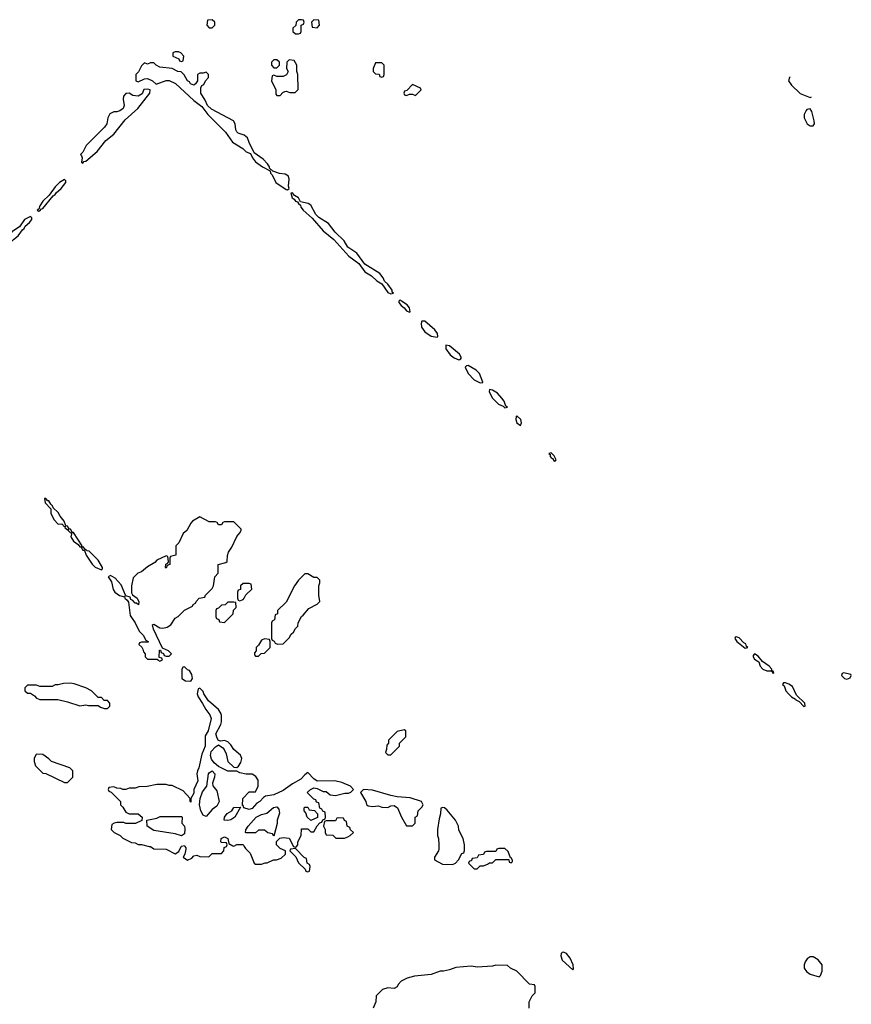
# Model space of a CAD drawing. Header units: inches. Extents: x 2735672 to 2903319, y 894031 to 1029782.
# Tile 86 of 167: x 2800200 to 2805598, y 1008975 to 1015366. Entities that reach past the tile are written whole.
import ezdxf

# ---------------------------------------------------------------- set-up
doc = ezdxf.new("R2010")
doc.units = ezdxf.units.IN
doc.header["$MEASUREMENT"] = 0
doc.layers.add('C8000', color=7, linetype='Continuous')
doc.layers.add('C8001', color=7, linetype='Continuous')

msp = doc.modelspace()

# ---------------------------------------------------------------- linework, layer by layer
at = {"layer": 'C8000', "color": 4, "elevation": 16}
for points in [[(2801041.4, 1010000), (2801050, 1009998), (2801070, 1009984.7), (2801150, 1009982), (2801210, 1009952), (2801234, 1009966), (2801249.1, 1010000)], [(2801272.8, 1010000), (2801278.8, 1009990), (2801278, 1009982), (2801271.3, 1009950), (2801261, 1009930), (2801290, 1009911.3), (2801317.2, 1009922.8), (2801330, 1009938), (2801350, 1009942), (2801370, 1009934), (2801427.3, 1009932.7), (2801450, 1009954), (2801510, 1009954), (2801526, 1009970), (2801527.3, 1009992.7), (2801542, 1009998), (2801542.7, 1010000)], [(2801657, 1010000), (2801665.4, 1009985.4), (2801695.3, 1009955.3), (2801722, 1009890), (2801730, 1009884.7), (2801770, 1009884.7), (2801792.7, 1009892.7), (2801807.3, 1009892.7), (2801848.4, 1009911.6), (2801867.3, 1009912.7), (2801896.4, 1009923.6), (2801926, 1009950), (2801926, 1009970), (2801890, 1009986), (2801877.2, 1010000)], [(2801977, 1010000), (2801978, 1009998), (2801990, 1009994), (2801996, 1010000)], [(2802920.6, 1010000), (2802919.8, 1009980.2), (2802918, 1009970), (2802892, 1009930), (2802892.7, 1009912.7), (2802943.6, 1009883.6), (2803010, 1009882), (2803028.4, 1009891.6), (2803048.4, 1009911.6), (2803070, 1009954), (2803082, 1009958), (2803087.3, 1009972.7), (2803087.8, 1010000)], [(2803506, 1008950), (2803508, 1008990), (2803526, 1009030), (2803546, 1009050), (2803546, 1009090), (2803542, 1009102), (2803510, 1009106), (2803426, 1009190), (2803386, 1009210), (2803367.3, 1009227.3), (2803290, 1009228), (2803270, 1009222), (2803170, 1009215.3), (2803130, 1009222), (2803030, 1009214), (2802990, 1009199), (2802950, 1009188.7), (2802930, 1009188.7), (2802870.9, 1009169.1), (2802763.5, 1009156.5), (2802715.3, 1009144.7), (2802676, 1009124), (2802656.9, 1009103.1), (2802650, 1009088), (2802630, 1009078), (2802590, 1009082), (2802554, 1009070), (2802514, 1009030), (2802512, 1008990), (2802494, 1008950)]]:
    msp.add_lwpolyline(points, dxfattribs=at)
for points in [[(2801990, 1009986), (2801958, 1009982), (2801954, 1009970), (2801992.7, 1009932.7), (2802010, 1009894), (2802052.7, 1009852.7), (2802058, 1009838), (2802070, 1009834), (2802082, 1009838), (2802086, 1009870), (2802082, 1009882), (2802066, 1009890), (2802062, 1009922), (2802047.3, 1009927.3)], [(2803350, 1009986), (2803310, 1009986), (2803298, 1009982), (2803290, 1009966), (2803230, 1009966), (2803218, 1009962), (2803210, 1009946), (2803178, 1009942), (2803170, 1009926), (2803138, 1009922), (2803132.7, 1009907.3), (2803118, 1009902), (2803114, 1009890), (2803150, 1009854), (2803170, 1009854), (2803190, 1009874), (2803210, 1009874), (2803236.4, 1009883.6), (2803250, 1009894), (2803270, 1009894), (2803290, 1009914), (2803374, 1009914), (2803378, 1009898), (2803390, 1009894), (2803398, 1009902), (2803398, 1009910), (2803390, 1009926), (2803386, 1009926), (2803370, 1009966)], [(2803730, 1009312.3), (2803722, 1009310), (2803715.3, 1009304.7), (2803713.4, 1009290), (2803721.7, 1009261.7), (2803790, 1009198), (2803795.5, 1009204.5), (2803793.6, 1009230), (2803774.2, 1009274.2), (2803750, 1009305.1)], [(2805350, 1009282), (2805330, 1009282), (2805310.9, 1009269.1), (2805298, 1009250), (2805291, 1009230), (2805291.3, 1009210), (2805307.1, 1009187.1), (2805330, 1009171.3), (2805390, 1009152), (2805399, 1009161), (2805408.7, 1009190), (2805408.7, 1009230), (2805383.1, 1009263.1)]]:
    msp.add_lwpolyline(points, close=True, dxfattribs=at)
at = {"layer": 'C8001', "color": 4, "elevation": 16}
for points in [[(2801450, 1015366), (2801418, 1015362), (2801414, 1015330), (2801430, 1015314), (2801450, 1015314), (2801466, 1015330), (2801466, 1015350)], [(2802030, 1015366), (2802010, 1015366), (2801994, 1015350), (2801992.7, 1015327.3), (2801974, 1015310), (2801974, 1015290), (2801990, 1015274), (2802010, 1015274), (2802022, 1015278), (2802026, 1015290), (2802026, 1015330), (2802042, 1015338), (2802046, 1015350), (2802042, 1015362)], [(2802110, 1015366), (2802094, 1015350), (2802098, 1015318), (2802130, 1015314), (2802146, 1015330), (2802142, 1015362)], [(2801230, 1015158), (2801210, 1015158), (2801194, 1015150), (2801194, 1015130), (2801232.7, 1015112.7), (2801238, 1015098), (2801250, 1015094), (2801262, 1015098), (2801266, 1015130), (2801246, 1015150)], [(2801070, 1015086), (2801050, 1015086), (2801030, 1015078), (2801010, 1015086), (2800990, 1015066), (2800971.6, 1015028.4), (2800954, 1015010), (2800954, 1014970), (2800970, 1014962), (2801010, 1014982), (2801030, 1014984.7), (2801062, 1014970), (2801086.4, 1014946.4), (2801150, 1014970.5), (2801170.4, 1014970.4), (2801212.3, 1014952.3), (2801330, 1014842), (2801382, 1014802), (2801421.6, 1014750), (2801535.3, 1014635.3), (2801582, 1014570), (2801647.7, 1014530), (2801670, 1014508.4), (2801698, 1014498), (2801710.8, 1014470), (2801730, 1014443), (2801776, 1014410), (2801825.4, 1014385.4), (2801827.3, 1014370), (2801838.5, 1014358.5), (2801863.1, 1014310), (2801930, 1014262.8), (2801939, 1014261), (2801948.7, 1014271.3), (2801945.2, 1014285.2), (2801949.4, 1014330), (2801944, 1014350), (2801923.7, 1014363.7), (2801887.2, 1014367.2), (2801843.1, 1014383.1), (2801822, 1014402), (2801822, 1014410), (2801808.7, 1014430), (2801780.2, 1014460.2), (2801722.7, 1014502.7), (2801690, 1014568), (2801679.3, 1014599.3), (2801657.2, 1014617.2), (2801618, 1014630), (2801610, 1014638), (2801602, 1014650), (2801598, 1014690), (2801588, 1014710), (2801445.1, 1014785.1), (2801419, 1014810), (2801404, 1014844), (2801375.3, 1014890), (2801376.4, 1014923.6), (2801382, 1014938), (2801394.6, 1014945.4), (2801406, 1014970), (2801426, 1014990), (2801426, 1015010), (2801410, 1015026), (2801390, 1015018), (2801370, 1015018), (2801354, 1015010), (2801354, 1014970), (2801342, 1014950), (2801330, 1014942), (2801308.7, 1014950), (2801302, 1014962), (2801290, 1014968.7), (2801268.4, 1015008.4), (2801248, 1015028), (2801226, 1015030), (2801189, 1015049), (2801110, 1015058), (2801086, 1015070)], [(2801870, 1015106), (2801850, 1015106), (2801834, 1015090), (2801834, 1015070), (2801850, 1015054), (2801870, 1015054), (2801886, 1015070), (2801886, 1015090)], [(2801950, 1015106), (2801934, 1015090), (2801932, 1015050), (2801942, 1015030), (2801932.7, 1015007.3), (2801910, 1014998), (2801870, 1014998), (2801850, 1015006), (2801838, 1015002), (2801834, 1014970), (2801862, 1014910), (2801863.6, 1014883.6), (2801870, 1014874), (2801890, 1014874), (2801907.3, 1014892.7), (2801920.4, 1014899.6), (2801930, 1014902), (2801952.7, 1014892.7), (2801987.3, 1014892.7), (2802007.3, 1014912.7), (2802006, 1015010), (2801998, 1015030), (2801998, 1015070), (2801982, 1015102)], [(2802550, 1015086), (2802510, 1015086), (2802494, 1015050), (2802494, 1015030), (2802510, 1015014), (2802532.7, 1015012.7), (2802538, 1014998), (2802550, 1014994), (2802562, 1014998), (2802566, 1015010), (2802566, 1015070)], [(2801030, 1014915.3), (2801006.4, 1014913.6), (2800994.4, 1014885.6), (2800970, 1014869), (2800933.6, 1014873.6), (2800910, 1014888), (2800890, 1014886), (2800874, 1014870), (2800872, 1014850), (2800878, 1014810), (2800870.9, 1014789.1), (2800850, 1014775.3), (2800830, 1014768), (2800810, 1014768), (2800785.4, 1014754.6), (2800772, 1014730), (2800764.7, 1014690), (2800750, 1014668), (2800631, 1014549), (2800610, 1014506), (2800594, 1014490), (2800602, 1014482), (2800604.7, 1014470), (2800602, 1014442), (2800610, 1014434), (2800615.3, 1014444.7), (2800630, 1014446.8), (2800703.7, 1014510), (2800758.4, 1014581.6), (2800810, 1014622), (2800884.2, 1014715.8), (2800966, 1014790), (2801044, 1014890), (2801046, 1014910)], [(2802750, 1014946), (2802712.7, 1014907.3), (2802698, 1014902), (2802694, 1014890), (2802698, 1014878), (2802710, 1014874), (2802730, 1014882), (2802750, 1014882), (2802770, 1014874), (2802806, 1014910), (2802802, 1014922)], [(2805330, 1014788), (2805310, 1014782), (2805304.5, 1014775.5), (2805291, 1014750), (2805291, 1014730), (2805311.3, 1014690), (2805330, 1014676), (2805350, 1014678), (2805359, 1014690), (2805357.2, 1014710), (2805342, 1014770)], [(2800490, 1014328), (2800458, 1014310), (2800430, 1014282), (2800392, 1014228), (2800350, 1014188), (2800330, 1014158), (2800323.6, 1014136.4), (2800314, 1014130), (2800323.6, 1014123.6), (2800330, 1014126), (2800341.2, 1014138.8), (2800350, 1014141), (2800416.5, 1014223.5), (2800430, 1014231.3), (2800437, 1014243), (2800470, 1014271.3), (2800499, 1014310), (2800499, 1014319)], [(2801970, 1014242), (2801961, 1014239), (2801968, 1014210), (2801981.4, 1014201.4), (2801990, 1014187.7), (2802003.5, 1014183.5), (2802010, 1014172), (2802022.8, 1014162.8), (2802025.5, 1014150), (2802040.7, 1014130), (2802098, 1014078), (2802170, 1013996.3), (2802238.9, 1013938.9), (2802336.3, 1013830), (2802402.4, 1013782.4), (2802440.7, 1013730), (2802483.7, 1013703.7), (2802518.8, 1013670), (2802551.3, 1013651.3), (2802590, 1013594.8), (2802610, 1013586.8), (2802626, 1013590), (2802618, 1013598), (2802617.2, 1013610), (2802590, 1013649), (2802568.7, 1013668.7), (2802559, 1013690), (2802538, 1013718), (2802440.1, 1013780.1), (2802389.2, 1013850), (2802329.4, 1013889.4), (2802305.2, 1013930), (2802246.8, 1013986.8), (2802203.7, 1014043.7), (2802141.6, 1014081.6), (2802122, 1014102), (2802090, 1014162), (2802072.7, 1014172.7), (2802023.1, 1014183.1), (2802008.7, 1014210), (2801984.7, 1014224.7)], [(2802670, 1013548), (2802661, 1013539), (2802661, 1013530), (2802676, 1013510), (2802696.3, 1013496.3), (2802710, 1013476), (2802730, 1013466.8), (2802735.3, 1013470), (2802730, 1013495.3), (2802714.2, 1013514.2), (2802678, 1013538)], [(2802830, 1013409.2), (2802810, 1013408), (2802805.2, 1013394.8), (2802808.5, 1013370), (2802830, 1013340.5), (2802870, 1013310.7), (2802910, 1013304.7), (2802914, 1013310), (2802912.7, 1013330), (2802893.8, 1013353.8)], [(2802966.8, 1013253.2), (2802965.5, 1013230), (2802994.8, 1013190), (2803021, 1013170), (2803050, 1013158.8), (2803059.3, 1013160.7), (2803068.7, 1013170), (2803054.2, 1013194.2), (2802990, 1013248.7)], [(2803110, 1013122), (2803101, 1013119), (2803092, 1013110), (2803110.8, 1013070), (2803150, 1013028.2), (2803190, 1013007.7), (2803206, 1013010), (2803206, 1013014), (2803184, 1013070), (2803162, 1013090)], [(2803250, 1012966), (2803246.8, 1012950), (2803268, 1012910), (2803307.3, 1012870), (2803338, 1012858), (2803350, 1012846), (2803366, 1012850), (2803356.4, 1012856.4), (2803344, 1012890), (2803330, 1012908.7), (2803302, 1012942), (2803270, 1012962)], [(2803426, 1012794), (2803422, 1012790), (2803420.7, 1012770), (2803426.4, 1012750), (2803450, 1012732), (2803457.2, 1012750), (2803452.7, 1012770)], [(2803650, 1012554), (2803634, 1012550), (2803643.6, 1012543.6), (2803644, 1012530), (2803650, 1012521), (2803658, 1012518), (2803670, 1012501), (2803678, 1012502), (2803682, 1012510), (2803670, 1012535.3)], [(2800370, 1012258), (2800362, 1012258), (2800366, 1012230), (2800402, 1012190), (2800402.8, 1012162.8), (2800422, 1012122), (2800450, 1012092), (2800472.7, 1012092.7), (2800490, 1012074), (2800498, 1012078), (2800494, 1012070), (2800510, 1012054), (2800518, 1012058), (2800514, 1012050), (2800530, 1012034), (2800538, 1012038), (2800532, 1012010), (2800550, 1011982), (2800579.8, 1011959.8), (2800590, 1011944.7), (2800598, 1011942), (2800606, 1011950), (2800550, 1012038), (2800540.4, 1012040.4), (2800530, 1012058), (2800520.4, 1012060.4), (2800510, 1012078), (2800500.4, 1012080.4), (2800488, 1012110), (2800462.7, 1012142.7), (2800450, 1012168), (2800416.4, 1012196.4), (2800414, 1012210), (2800401.2, 1012221.2), (2800390, 1012242), (2800383.1, 1012243.1)], [(2801370, 1012138), (2801322, 1012110), (2801310, 1012098), (2801284.7, 1012050), (2801262, 1012030), (2801234, 1011970), (2801214, 1011950), (2801214, 1011890), (2801178, 1011882), (2801174, 1011870), (2801174, 1011830), (2801158, 1011822), (2801150, 1011806), (2801146, 1011810), (2801148.4, 1011831.6), (2801162, 1011838), (2801166, 1011850), (2801162, 1011882), (2801150, 1011886), (2801090, 1011858), (2801076.9, 1011843.1), (2801030, 1011815.3), (2800990, 1011782), (2800966, 1011774), (2800936.9, 1011743.1), (2800924.7, 1011690), (2800924.7, 1011644.7), (2800931.6, 1011631.6), (2800962, 1011610), (2800972.7, 1011587.3), (2800972, 1011568), (2800958, 1011578), (2800950, 1011578), (2800935.3, 1011595.3), (2800922, 1011602), (2800916.4, 1011616.4), (2800890, 1011626), (2800882, 1011622), (2800886, 1011630), (2800858, 1011698), (2800820.4, 1011740.4), (2800790, 1011758), (2800774, 1011750), (2800796, 1011716), (2800806.8, 1011666.8), (2800818, 1011650), (2800847.7, 1011627.7), (2800879.6, 1011619.6), (2800882, 1011610), (2800898, 1011598), (2800905.4, 1011585.4), (2800918, 1011498), (2800924.7, 1011484.7), (2800950.5, 1011450.5), (2800976, 1011396), (2801002, 1011370), (2801018, 1011338), (2801034, 1011330), (2801034, 1011326), (2800990, 1011326), (2800978, 1011322), (2800974, 1011310), (2800992.7, 1011292.7), (2800999.6, 1011279.6), (2801003.6, 1011263.6), (2801014, 1011250), (2801014, 1011230), (2801030, 1011214), (2801094, 1011214), (2801094, 1011210), (2801110, 1011202), (2801126, 1011210), (2801122, 1011222), (2801106, 1011226), (2801107.3, 1011272.7), (2801114, 1011274), (2801118, 1011258), (2801132.7, 1011252.7), (2801138, 1011238), (2801150, 1011234), (2801170, 1011234), (2801186, 1011250), (2801166, 1011270), (2801126, 1011286), (2801069, 1011410), (2801063.1, 1011436.9), (2801070, 1011442), (2801110, 1011418), (2801130, 1011416), (2801156.5, 1011423.5), (2801182, 1011438), (2801210, 1011482), (2801228.4, 1011491.6), (2801270, 1011532), (2801322, 1011558), (2801326, 1011570), (2801342, 1011578), (2801346, 1011590), (2801366, 1011610), (2801402, 1011618), (2801406, 1011630), (2801450, 1011674), (2801458, 1011690), (2801466, 1011750), (2801487.3, 1011772.7), (2801488.7, 1011830), (2801538, 1011842), (2801546, 1011850), (2801548.4, 1011888.4), (2801555.3, 1011910), (2801578, 1011942), (2801608.4, 1012011.6), (2801630, 1012034), (2801638, 1012050), (2801638, 1012058), (2801590, 1012106), (2801530, 1012106), (2801518, 1012102), (2801510, 1012086), (2801490, 1012086), (2801482, 1012102), (2801470, 1012106), (2801430, 1012106)], [(2800610, 1011946), (2800602, 1011938), (2800604.7, 1011930), (2800610, 1011922), (2800619.6, 1011919.6), (2800632, 1011890), (2800670, 1011832), (2800690, 1011812), (2800730, 1011794), (2800738, 1011802), (2800738, 1011810), (2800710, 1011858), (2800650, 1011915.3), (2800638, 1011918), (2800630, 1011926), (2800622, 1011922), (2800626, 1011930)], [(2802070, 1011768), (2802050, 1011768), (2802010, 1011728), (2801984.7, 1011690), (2801930, 1011586), (2801874, 1011530), (2801874, 1011510), (2801858, 1011502), (2801854, 1011470), (2801838, 1011462), (2801834, 1011450), (2801834, 1011350), (2801838, 1011338), (2801852, 1011332), (2801858, 1011318), (2801872.7, 1011312.7), (2801910, 1011314), (2801950, 1011354), (2801963.1, 1011376.9), (2801978, 1011390), (2801990, 1011414), (2802006, 1011430), (2802008, 1011450), (2802028.7, 1011491.3), (2802040.4, 1011499.6), (2802076.4, 1011543.6), (2802130, 1011572), (2802148, 1011590), (2802142, 1011630), (2802142, 1011690), (2802148, 1011710), (2802147.3, 1011727.3), (2802130, 1011746), (2802110, 1011746)], [(2801690, 1011706), (2801650, 1011706), (2801634, 1011690), (2801632.7, 1011667.3), (2801618, 1011662), (2801614, 1011650), (2801614, 1011610), (2801618, 1011598), (2801630, 1011594), (2801650, 1011602), (2801658, 1011610), (2801667.3, 1011632.7), (2801706, 1011670), (2801702, 1011702)], [(2801590, 1011586), (2801550, 1011586), (2801532.7, 1011567.3), (2801510, 1011566), (2801490, 1011546), (2801478, 1011542), (2801474, 1011530), (2801474, 1011490), (2801478, 1011478), (2801492.7, 1011472.7), (2801498, 1011458), (2801530, 1011454), (2801586, 1011510), (2801587.3, 1011532.7), (2801606, 1011550), (2801602, 1011582)], [(2801790, 1011346), (2801770, 1011338), (2801750, 1011306), (2801734, 1011290), (2801734, 1011270), (2801723.6, 1011256.4), (2801723.6, 1011243.6), (2801730, 1011234), (2801750, 1011234), (2801767.3, 1011252.7), (2801790, 1011254), (2801826, 1011290), (2801826, 1011330), (2801822, 1011342)], [(2804850, 1011359), (2804844, 1011356), (2804842.8, 1011350), (2804856, 1011330), (2804910, 1011287.3), (2804926, 1011290), (2804918, 1011298), (2804913.8, 1011313.8), (2804900.9, 1011320.9), (2804870, 1011352.7)], [(2804970, 1011248.7), (2804961.4, 1011238.6), (2804960.7, 1011230), (2804970, 1011216), (2804998, 1011198), (2805007.3, 1011170), (2805022.8, 1011150), (2805050, 1011139.1), (2805079.6, 1011139.6), (2805090, 1011122), (2805094.6, 1011125.4), (2805090, 1011138), (2805080.4, 1011140.4), (2805082, 1011150), (2805064, 1011170), (2805020.9, 1011200.9), (2804994, 1011234)], [(2801270, 1011166), (2801258, 1011162), (2801252.7, 1011147.3), (2801252, 1011090), (2801275.3, 1011075.3), (2801310, 1011072), (2801322, 1011090), (2801316.4, 1011116.4), (2801302, 1011142), (2801290, 1011146)], [(2805550, 1011126), (2805538, 1011122), (2805534, 1011110), (2805554, 1011090), (2805570, 1011084.7), (2805590, 1011094), (2805598, 1011110), (2805594.6, 1011114.6)], [(2800530, 1011059), (2800483.5, 1011056.5), (2800450, 1011048), (2800430, 1011048), (2800410, 1011038), (2800330, 1011038), (2800310, 1011046), (2800250, 1011046), (2800234, 1011030), (2800234, 1011010), (2800250, 1010994), (2800270, 1010994), (2800296.9, 1010976.9), (2800310, 1010962), (2800330, 1010954), (2800447.3, 1010952.7), (2800510, 1010938), (2800590, 1010912), (2800630, 1010918), (2800646, 1010914), (2800710, 1010914), (2800723.6, 1010903.6), (2800750, 1010894), (2800770, 1010894), (2800786, 1010910), (2800786, 1010930), (2800770, 1010946), (2800747.3, 1010947.3), (2800730, 1010966), (2800710, 1010966), (2800666, 1011010), (2800628.9, 1011028.9), (2800554.6, 1011054.6)], [(2805158, 1011062), (2805152, 1011050), (2805162, 1011042), (2805174, 1011010), (2805190, 1010990.8), (2805210, 1010971), (2805236, 1010956), (2805238, 1010950), (2805259.8, 1010939.8), (2805290, 1010908), (2805298, 1010910), (2805296, 1010930), (2805242, 1010982), (2805216.5, 1011036.5), (2805192.9, 1011052.9), (2805170, 1011062)], [(2802696.4, 1010756.4), (2802650, 1010746), (2802594, 1010690), (2802594, 1010670), (2802583.6, 1010656.4), (2802582, 1010630), (2802574, 1010610), (2802590, 1010594), (2802610, 1010594), (2802666, 1010650), (2802666, 1010670), (2802706, 1010710), (2802706, 1010750)], [(2800310, 1010598), (2800305.4, 1010594.6), (2800294, 1010570), (2800294, 1010550), (2800303.6, 1010523.6), (2800350, 1010474), (2800370, 1010472), (2800490, 1010414), (2800510, 1010414), (2800546, 1010450), (2800546, 1010490), (2800526, 1010510), (2800406, 1010550), (2800388.4, 1010568.4), (2800350, 1010595.3)], [(2801410, 1010194), (2801390, 1010202), (2801376.2, 1010230), (2801367.8, 1010270), (2801371.2, 1010310), (2801386.2, 1010353.8), (2801415.3, 1010390), (2801425.2, 1010470), (2801430, 1010478), (2801450, 1010490.8), (2801466, 1010470), (2801464.7, 1010450), (2801452, 1010410), (2801452.7, 1010392.7), (2801479.6, 1010359.6), (2801494, 1010290), (2801478.8, 1010261.2), (2801450, 1010239)], [(2802431.3, 1010368.7), (2802412, 1010350), (2802446, 1010290), (2802451, 1010271), (2802462, 1010262), (2802490, 1010258), (2802530, 1010262), (2802550, 1010254), (2802590, 1010252), (2802610, 1010262), (2802630, 1010264.7), (2802651.3, 1010250), (2802678, 1010190), (2802710, 1010134), (2802750, 1010134), (2802766, 1010150), (2802768, 1010190), (2802782, 1010198), (2802786, 1010230), (2802810, 1010254), (2802818, 1010270), (2802808, 1010290), (2802734.5, 1010314.5), (2802650, 1010321.2), (2802610, 1010329), (2802490, 1010364.5)], [(2801550, 1010167.6), (2801528, 1010170), (2801528.7, 1010190), (2801546.3, 1010213.7), (2801578, 1010230), (2801590, 1010252), (2801634, 1010254), (2801596.3, 1010190), (2801570, 1010172.7)], [(2801850, 1010066), (2801842, 1010082), (2801810, 1010088), (2801790, 1010106), (2801750, 1010106), (2801730, 1010088), (2801670, 1010088), (2801666, 1010090), (2801667.3, 1010107.3), (2801682, 1010130), (2801735.3, 1010190), (2801770, 1010206), (2801805.2, 1010214.8), (2801847.3, 1010252.7), (2801870, 1010256), (2801882, 1010242), (2801885.4, 1010214.6), (2801871.3, 1010170), (2801871.1, 1010148.9)], [(2802090, 1010168), (2802066, 1010190), (2802058, 1010218), (2802046, 1010230), (2802046, 1010250), (2802050, 1010254), (2802070, 1010254), (2802078, 1010238), (2802112.7, 1010232.7), (2802134, 1010210), (2802132.7, 1010187.3)], [(2801250, 1010068.7), (2801210, 1010082), (2801070, 1010102), (2801028, 1010130), (2801026, 1010170), (2801090, 1010182), (2801112.7, 1010192.7), (2801250, 1010194), (2801254, 1010190), (2801252, 1010150), (2801270, 1010132), (2801273, 1010113), (2801270, 1010082)], [(2802270, 1010186), (2802258, 1010182), (2802250, 1010166), (2802190, 1010166), (2802178, 1010162), (2802172, 1010130), (2802182, 1010110), (2802182, 1010090), (2802190, 1010074), (2802231.6, 1010071.6), (2802252.7, 1010052.7), (2802307.3, 1010052.7), (2802330, 1010062), (2802346, 1010070), (2802366, 1010090), (2802347.3, 1010107.3), (2802342, 1010122), (2802326, 1010130), (2802322, 1010162), (2802307.3, 1010167.3), (2802302, 1010182)]]:
    msp.add_lwpolyline(points, close=True, dxfattribs=at)
for points in [[(2805200.5, 1014996), (2805196, 1014990), (2805191.3, 1014970), (2805210, 1014942), (2805266.4, 1014886.4), (2805330, 1014861), (2805339.3, 1014865.8)], [(2800000, 1013751.6), (2800021.2, 1013770), (2800069, 1013830), (2800080.2, 1013859.8), (2800110, 1013882), (2800118, 1013902), (2800130, 1013906), (2800160.7, 1013939.3), (2800190, 1013962.8), (2800218, 1014002), (2800228.7, 1014010), (2800234.8, 1014025.2), (2800264, 1014050), (2800279, 1014070), (2800279, 1014079), (2800270, 1014088), (2800231.3, 1014070), (2800198.5, 1014021.5), (2800150, 1013988.7), (2800098, 1013902), (2800078, 1013882), (2800052, 1013868), (2800010, 1013855.3), (2800000, 1013846.7)], [(2801996, 1010000), (2802006, 1010010), (2802006, 1010030), (2802028, 1010070), (2802030, 1010114), (2802070, 1010114), (2802090, 1010094), (2802110, 1010094), (2802130, 1010134), (2802147.3, 1010152.7), (2802162, 1010158), (2802167.3, 1010172.7), (2802182, 1010178), (2802186, 1010190), (2802182, 1010222), (2802167.3, 1010227.3), (2802162, 1010242), (2802147.3, 1010247.3), (2802142, 1010282), (2802127.3, 1010287.3), (2802122, 1010302), (2802110, 1010306), (2802066, 1010350), (2802088, 1010370), (2802110, 1010378.8), (2802130, 1010376), (2802170, 1010356), (2802190, 1010356), (2802215.3, 1010335.3), (2802250, 1010330.8), (2802310, 1010344.7), (2802334.6, 1010345.4), (2802348.4, 1010351.6), (2802366, 1010370), (2802348, 1010390), (2802290, 1010415.3), (2802244.7, 1010424.7), (2802130, 1010424), (2802110, 1010437.2), (2802070, 1010479), (2802050, 1010464), (2802024.7, 1010435.3), (2801970, 1010406.6), (2801910, 1010362.7), (2801850, 1010335.1), (2801795.3, 1010324.7), (2801782, 1010318), (2801758, 1010290), (2801739.8, 1010280.2), (2801710, 1010246), (2801690, 1010239.5), (2801655.3, 1010250), (2801650, 1010266), (2801646, 1010266), (2801648.4, 1010311.6), (2801690, 1010354), (2801730, 1010354), (2801748.4, 1010391.6), (2801748.7, 1010430), (2801732.9, 1010452.9), (2801710, 1010468.7), (2801670, 1010468.7), (2801630, 1010478), (2801610, 1010488), (2801550, 1010488), (2801490, 1010519), (2801462.7, 1010542.7), (2801445.6, 1010565.6), (2801438, 1010590), (2801443.8, 1010616.2), (2801470, 1010645.5), (2801490, 1010658), (2801519.1, 1010639.1), (2801527.7, 1010627.7), (2801541, 1010601), (2801551.1, 1010551.1), (2801590, 1010514), (2801610, 1010512), (2801620.4, 1010519.6), (2801636.5, 1010543.5), (2801641.2, 1010570), (2801632.5, 1010592.5), (2801589.2, 1010629.2), (2801570, 1010658), (2801550, 1010678), (2801530, 1010688), (2801503.1, 1010683.1), (2801490, 1010688), (2801481.3, 1010701.3), (2801474, 1010730), (2801506, 1010790), (2801509.1, 1010809.1), (2801509.1, 1010849.1), (2801504.7, 1010864.7), (2801490, 1010888), (2801425.2, 1010945.2), (2801395.3, 1010990), (2801390, 1011006), (2801370, 1011026), (2801358, 1011022), (2801352, 1010990), (2801358, 1010970), (2801387.5, 1010927.5), (2801407.5, 1010887.5), (2801434, 1010854), (2801442.8, 1010830), (2801422.8, 1010750), (2801403.5, 1010716.5), (2801404.9, 1010650), (2801382.5, 1010597.5), (2801362.8, 1010510), (2801354, 1010490), (2801350.7, 1010470), (2801355.5, 1010424.5), (2801330.7, 1010370), (2801330, 1010346), (2801311, 1010310), (2801310, 1010286), (2801306, 1010290), (2801306, 1010310), (2801260.4, 1010360.4), (2801190, 1010395.3), (2801170, 1010395.3), (2801150, 1010402), (2801090, 1010402), (2801028.4, 1010388.4), (2800972.7, 1010387.3), (2800950, 1010378), (2800910, 1010378), (2800890, 1010368), (2800870, 1010368), (2800856.4, 1010376.4), (2800830, 1010378), (2800810, 1010386), (2800778, 1010382), (2800774, 1010370), (2800778, 1010358), (2800792.7, 1010352.7), (2800854, 1010290), (2800854, 1010270), (2800870, 1010254), (2800890, 1010222), (2800910, 1010212), (2800970, 1010212), (2800994, 1010190), (2800992.7, 1010167.3), (2800951.1, 1010148.9), (2800890, 1010148), (2800875.3, 1010155.3), (2800830, 1010155.3), (2800814, 1010150), (2800798, 1010142), (2800794, 1010110), (2800814, 1010090), (2800851.3, 1010071.3), (2800870, 1010052), (2800925.4, 1010025.4), (2800950, 1010022), (2800970, 1010012), (2800990, 1010012), (2801041.4, 1010000)], [(2803087.8, 1010000), (2803088, 1010010), (2803078, 1010050), (2803050, 1010106), (2803048, 1010130), (2803028, 1010170), (2802974.6, 1010234.6), (2802958, 1010250), (2802946.8, 1010253.2), (2802932.7, 1010247.3), (2802932, 1010210), (2802922, 1010178), (2802911.3, 1010110), (2802911.3, 1010070), (2802918, 1010050), (2802921, 1010010), (2802920.6, 1010000)], [(2801542.7, 1010000), (2801546, 1010010), (2801542, 1010022), (2801510, 1010026), (2801506, 1010030), (2801508.7, 1010050), (2801530, 1010062), (2801552, 1010050), (2801558, 1010018), (2801583.6, 1010003.6), (2801590, 1010002), (2801610, 1010012), (2801650, 1010012), (2801657, 1010000)], [(2801877.2, 1010000), (2801868, 1010010), (2801868, 1010032), (2801888, 1010052), (2801910, 1010058), (2801950, 1010052), (2801977, 1010000)], [(2801249.1, 1010000), (2801250, 1010002), (2801270, 1010004.7), (2801272.8, 1010000)]]:
    msp.add_lwpolyline(points, dxfattribs=at)

doc.saveas('drawing.dxf')
